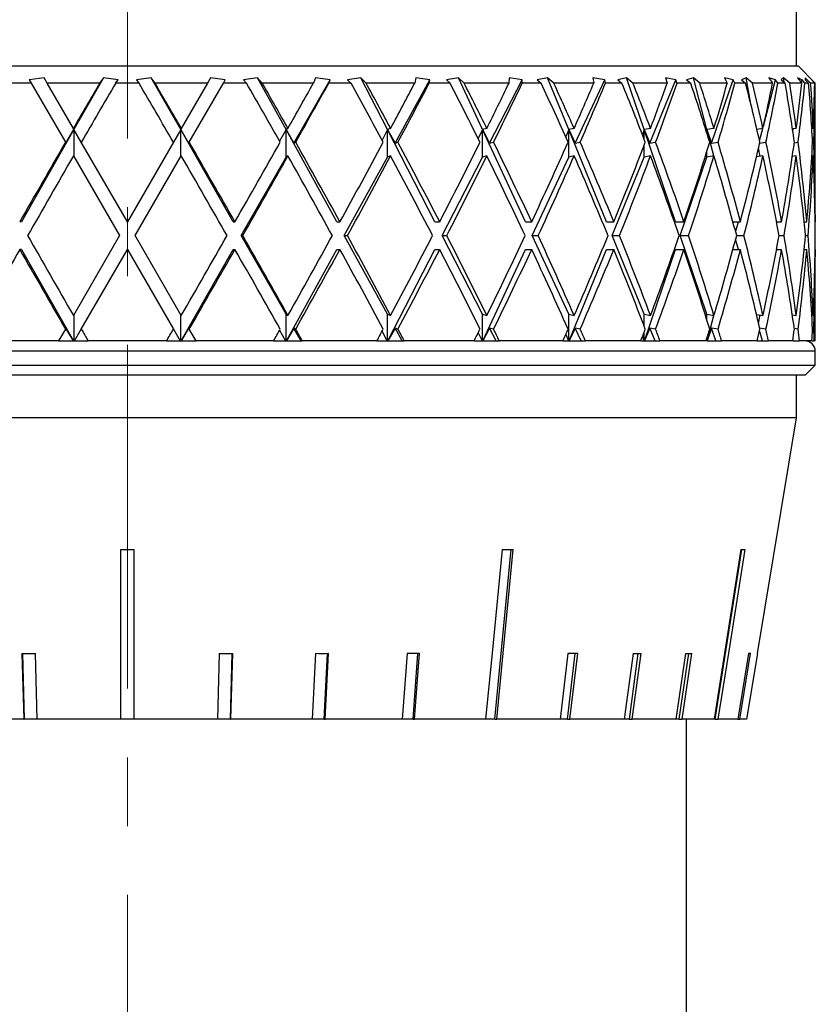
# Model space of a CAD drawing. Header units: inches. Extents: x 1.8 to 31.6, y 1.3 to 21.4.
# Tile 59 of 65: x 28.2 to 29.4, y 8.8 to 10.3. Entities that reach past the tile are written whole.
import ezdxf

# ---------------------------------------------------------------- set-up
doc = ezdxf.new("R2010")
doc.units = ezdxf.units.IN
doc.header["$MEASUREMENT"] = 0
doc.linetypes.add('CENTERX2', pattern=[0.8, 0.5, -0.1, 0.1, -0.1])

msp = doc.modelspace()

# ---------------------------------------------------------------- linework, layer by layer
at = {"color": 7, "linetype": 'CENTERX2', "lineweight": 18}
msp.add_line((28.3766, 6.9036), (28.3766, 15.9104), dxfattribs=at)
at = {"color": 7, "linetype": 'Continuous', "lineweight": 25}
for p, q in [((29.3491, 10.2092), (29.3491, 10.5652)), ((27.4016, 10.2092), (29.3516, 10.2092)), ((29.3766, 10.1842), (29.3516, 10.2092)), ((28.2369, 10.1842), (28.2034, 10.1842)), ((28.2556, 10.1918), (28.2341, 10.189)), ((28.2341, 10.189), (28.2369, 10.1842)), ((28.2369, 10.1842), (28.2866, 10.0982)), ((28.26, 10.1842), (28.2556, 10.1918)), ((28.3363, 10.1842), (28.26, 10.1842)), ((28.2981, 10.1182), (28.26, 10.1842)), ((28.3419, 10.1918), (28.299, 10.1166)), ((28.3419, 10.1918), (28.3363, 10.1842)), ((28.3631, 10.189), (28.3419, 10.1918)), ((28.3596, 10.1842), (28.3631, 10.189)), ((28.3935, 10.1842), (28.3596, 10.1842)), ((28.4112, 10.1918), (28.39, 10.189)), ((28.39, 10.189), (28.3935, 10.1842)), ((28.4168, 10.1842), (28.4112, 10.1918)), ((28.4541, 10.1166), (28.4112, 10.1918)), ((28.4931, 10.1842), (28.4168, 10.1842)), ((28.4931, 10.1842), (28.455, 10.1182)), ((28.4666, 10.0982), (28.5162, 10.1842)), ((28.4975, 10.1918), (28.4931, 10.1842)), ((28.519, 10.189), (28.4975, 10.1918)), ((28.5162, 10.1842), (28.519, 10.189)), ((28.5497, 10.1842), (28.5162, 10.1842)), ((28.5659, 10.1918), (28.5455, 10.189)), ((28.5455, 10.189), (28.5497, 10.1842)), ((28.5726, 10.1842), (28.5659, 10.1918)), ((28.6072, 10.1166), (28.5659, 10.1918)), ((28.6471, 10.1842), (28.5726, 10.1842)), ((28.6187, 10.0967), (28.6713, 10.189)), ((28.6501, 10.1918), (28.6471, 10.1842)), ((28.6713, 10.189), (28.6501, 10.1918)), ((28.6694, 10.1842), (28.6713, 10.189)), ((28.7016, 10.1842), (28.6694, 10.1842)), ((28.716, 10.1918), (28.6968, 10.189)), ((28.6968, 10.189), (28.7016, 10.1842)), ((28.7236, 10.1842), (28.716, 10.1918)), ((28.7547, 10.1166), (28.716, 10.1918)), ((28.7943, 10.1842), (28.7236, 10.1842)), ((28.7657, 10.0967), (28.8164, 10.189)), ((28.796, 10.1918), (28.7943, 10.1842)), ((28.8164, 10.189), (28.796, 10.1918)), ((28.8154, 10.1842), (28.8164, 10.189)), ((28.8456, 10.1842), (28.8154, 10.1842)), ((28.8577, 10.1918), (28.8403, 10.189)), ((28.8403, 10.189), (28.8456, 10.1842)), ((28.866, 10.1842), (28.8577, 10.1918)), ((28.8928, 10.1166), (28.8577, 10.1918)), ((28.9313, 10.1842), (28.866, 10.1842)), ((28.9032, 10.0967), (28.9506, 10.189)), ((28.9315, 10.1918), (28.9313, 10.1842)), ((28.9506, 10.189), (28.9315, 10.1918)), ((28.9505, 10.1842), (28.9506, 10.189)), ((28.978, 10.1842), (28.9505, 10.1842)), ((28.9875, 10.1918), (28.9723, 10.189)), ((28.9723, 10.189), (28.978, 10.1842)), ((28.9964, 10.1842), (28.9875, 10.1918)), ((29.0182, 10.1166), (28.9875, 10.1918)), ((29.0546, 10.1842), (28.9964, 10.1842)), ((29.0276, 10.0967), (29.0707, 10.189)), ((29.0707, 10.189), (29.0534, 10.1918)), ((29.0534, 10.1918), (29.0546, 10.1842)), ((29.0716, 10.1842), (29.0707, 10.189)), ((29.0955, 10.1842), (29.0716, 10.1842)), ((29.1023, 10.1918), (29.0897, 10.189)), ((29.0897, 10.189), (29.0955, 10.1842)), ((29.1115, 10.1842), (29.1023, 10.1918)), ((29.1279, 10.1166), (29.1023, 10.1918)), ((29.1613, 10.1842), (29.1115, 10.1842)), ((29.1361, 10.0967), (29.1738, 10.189)), ((29.1738, 10.189), (29.1586, 10.1918)), ((29.1586, 10.1918), (29.1613, 10.1842)), ((29.1755, 10.1842), (29.1738, 10.189)), ((29.1954, 10.1842), (29.1755, 10.1842)), ((29.1993, 10.1918), (29.1895, 10.189)), ((29.1895, 10.189), (29.1954, 10.1842)), ((29.2086, 10.1842), (29.1993, 10.1918)), ((29.219, 10.1166), (29.1993, 10.1918)), ((29.2486, 10.1842), (29.2086, 10.1842)), ((29.2258, 10.0967), (29.2571, 10.189)), ((29.2571, 10.189), (29.2445, 10.1918)), ((29.2445, 10.1918), (29.2486, 10.1842)), ((29.2597, 10.1842), (29.2571, 10.189)), ((29.2751, 10.1842), (29.2597, 10.1842)), ((29.276, 10.1918), (29.2693, 10.189)), ((29.2693, 10.189), (29.2751, 10.1842)), ((29.2851, 10.1842), (29.276, 10.1918)), ((29.2827, 10.154), (29.276, 10.1918)), ((29.3144, 10.1842), (29.2851, 10.1842)), ((29.3012, 10.1215), (29.3189, 10.189)), ((29.3189, 10.189), (29.3091, 10.1918)), ((29.3091, 10.1918), (29.3144, 10.1842)), ((29.3222, 10.1842), (29.3189, 10.189)), ((29.3327, 10.1842), (29.3222, 10.1842)), ((29.3305, 10.1918), (29.3271, 10.189)), ((29.3271, 10.189), (29.3327, 10.1842)), ((29.3393, 10.1842), (29.3305, 10.1918)), ((29.3311, 10.1856), (29.3305, 10.1918)), ((29.3572, 10.1842), (29.3393, 10.1842)), ((29.3574, 10.189), (29.3507, 10.1918)), ((29.3507, 10.1918), (29.3572, 10.1842)), ((29.3566, 10.1848), (29.3574, 10.189)), ((29.3615, 10.1842), (29.3574, 10.189)), ((29.3668, 10.1842), (29.3615, 10.1842)), ((29.3697, 10.1842), (29.3616, 10.1918)), ((29.3616, 10.1918), (29.3616, 10.189)), ((29.3616, 10.189), (29.3668, 10.1842)), ((29.3717, 10.189), (29.3684, 10.1918)), ((29.3684, 10.1918), (29.3757, 10.1842)), ((29.3757, 10.1842), (29.3697, 10.1842)), ((29.3764, 10.1842), (29.3717, 10.189)), ((29.3717, 10.1884), (29.3717, 10.189)), ((29.3766, 10.1842), (29.3764, 10.1842)), ((29.3766, 9.9823), (29.3766, 10.1842)), ((28.299, 10.1166), (28.2225, 9.9823)), ((28.2874, 10.0967), (28.299, 10.1166)), ((28.299, 10.1166), (28.2981, 10.1182)), ((28.3096, 10.0982), (28.299, 10.1166)), ((28.299, 10.1166), (28.299, 10.0766)), ((28.4541, 10.1166), (28.4435, 10.0982)), ((28.455, 10.1182), (28.4541, 10.1166)), ((28.5306, 9.9823), (28.4541, 10.1166)), ((28.4541, 10.1166), (28.4657, 10.0967)), ((28.4541, 10.0766), (28.4541, 10.1166)), ((28.6072, 10.1166), (28.5978, 10.0997)), ((28.61, 10.1182), (28.6072, 10.1166)), ((28.6072, 10.0766), (28.6072, 10.1166)), ((28.6809, 9.9823), (28.6072, 10.1166)), ((28.6072, 10.1166), (28.6187, 10.0967)), ((28.7547, 10.1166), (28.7468, 10.1014)), ((28.7592, 10.1182), (28.7547, 10.1166)), ((28.7547, 10.0766), (28.7547, 10.1166)), ((28.8237, 9.9823), (28.7547, 10.1166)), ((28.7547, 10.1166), (28.7657, 10.0967)), ((28.8928, 10.1166), (28.8866, 10.1034)), ((28.8991, 10.1182), (28.8928, 10.1166)), ((28.8928, 10.0766), (28.8928, 10.1166)), ((28.9555, 9.9823), (28.8928, 10.1166)), ((28.8928, 10.1166), (28.9032, 10.0967)), ((29.0182, 10.1166), (29.0138, 10.1058)), ((29.026, 10.1182), (29.0182, 10.1166)), ((29.0182, 10.0766), (29.0182, 10.1166)), ((29.0731, 9.9823), (29.0182, 10.1166)), ((29.0182, 10.1166), (29.0276, 10.0967)), ((29.1279, 10.1166), (29.1253, 10.109)), ((29.137, 10.1182), (29.1279, 10.1166)), ((29.1279, 10.1022), (29.1279, 10.1166)), ((29.1734, 9.9823), (29.1279, 10.1166)), ((29.1279, 10.1166), (29.1361, 10.0967)), ((29.219, 10.1166), (29.2183, 10.1137)), ((29.2292, 10.1182), (29.219, 10.1166)), ((29.219, 10.1113), (29.219, 10.1166)), ((29.2291, 10.0782), (29.219, 10.1166)), ((29.219, 10.1166), (29.2258, 10.0967)), ((29.3004, 10.1182), (29.2916, 10.1169)), ((29.2955, 10.1), (29.3003, 10.1182)), ((29.3489, 10.1182), (29.3434, 10.1174)), ((29.3439, 10.1137), (29.3446, 10.1176)), ((29.3735, 10.1182), (29.3714, 10.1179)), ((28.2866, 10.0982), (28.2874, 10.0967)), ((28.3766, 9.9823), (28.3096, 10.0982)), ((28.4435, 10.0982), (28.3766, 9.9823)), ((28.4657, 10.0967), (28.4666, 10.0982)), ((28.6187, 10.0967), (28.6212, 10.0982)), ((28.7657, 10.0967), (28.7699, 10.0982)), ((28.9032, 10.0967), (28.9089, 10.0982)), ((29.0276, 10.0967), (29.0348, 10.0982)), ((29.1279, 10.0766), (29.1279, 10.0942)), ((29.1361, 10.0967), (29.1444, 10.0982)), ((29.2258, 10.0967), (29.2352, 10.0982)), ((29.2956, 10.0968), (29.3048, 10.0982)), ((29.346, 10.0974), (29.3516, 10.0982)), ((29.3725, 10.0979), (29.3743, 10.0982)), ((29.219, 10.0766), (29.219, 10.085)), ((29.2963, 10.0776), (29.2941, 10.0902)), ((28.2981, 10.0782), (28.365, 9.9623)), ((28.3881, 9.9623), (28.455, 10.0782)), ((28.542, 9.9623), (28.6072, 10.0766)), ((28.61, 10.0782), (28.6072, 10.0766)), ((28.6919, 9.9623), (28.7547, 10.0766)), ((28.7592, 10.0782), (28.7547, 10.0766)), ((28.834, 9.9623), (28.8928, 10.0766)), ((28.8991, 10.0782), (28.8928, 10.0766)), ((28.9649, 9.9623), (29.0182, 10.0766)), ((29.026, 10.0782), (29.0182, 10.0766)), ((29.0812, 9.9623), (29.1279, 10.0766)), ((29.137, 10.0782), (29.1279, 10.0766)), ((29.1802, 9.9623), (29.219, 10.0766)), ((29.2292, 10.0782), (29.219, 10.0766)), ((29.3004, 10.0782), (29.291, 10.0768)), ((29.3489, 10.0782), (29.3431, 10.0774)), ((29.3735, 10.0782), (29.3714, 10.0779)), ((28.2225, 9.9823), (28.2201, 9.9823)), ((28.5306, 9.9823), (28.533, 9.9823)), ((28.6809, 9.9823), (28.6856, 9.9823)), ((28.8237, 9.9823), (28.8305, 9.9823)), ((28.9555, 9.9823), (28.9643, 9.9823)), ((29.0731, 9.9823), (29.0837, 9.9823)), ((29.1734, 9.9823), (29.1856, 9.9823)), ((29.2568, 9.9823), (29.2676, 9.9823)), ((29.2608, 9.9676), (29.2647, 9.9823)), ((29.3202, 9.9823), (29.3276, 9.9823)), ((29.3204, 9.9816), (29.3205, 9.9823)), ((29.3604, 9.9823), (29.3642, 9.9823)), ((29.3763, 9.9823), (29.3766, 9.9823)), ((28.365, 9.9623), (28.2981, 9.8464)), ((28.455, 9.8464), (28.3881, 9.9623)), ((28.542, 9.9623), (28.5444, 9.9623)), ((28.6072, 9.848), (28.542, 9.9623)), ((28.7547, 9.848), (28.6919, 9.9623)), ((28.6919, 9.9623), (28.6965, 9.9623)), ((28.8928, 9.848), (28.834, 9.9623)), ((28.834, 9.9623), (28.8408, 9.9623)), ((29.0182, 9.848), (28.9649, 9.9623)), ((28.9649, 9.9623), (28.9736, 9.9623)), ((29.1279, 9.848), (29.0812, 9.9623)), ((29.0812, 9.9623), (29.0918, 9.9623)), ((29.219, 9.848), (29.1802, 9.9623)), ((29.1802, 9.9623), (29.1923, 9.9623)), ((29.2647, 9.9423), (29.2608, 9.957)), ((29.2623, 9.9623), (29.2727, 9.9623)), ((29.324, 9.9623), (29.3311, 9.9623)), ((29.3624, 9.9623), (29.366, 9.9623)), ((28.2225, 9.9423), (28.2201, 9.9423)), ((28.2225, 9.9423), (28.2984, 9.8092)), ((28.3096, 9.8264), (28.3766, 9.9423)), ((28.3766, 9.9423), (28.4435, 9.8264)), ((28.4548, 9.8092), (28.5306, 9.9423)), ((28.5306, 9.9423), (28.533, 9.9423)), ((28.6079, 9.8092), (28.6809, 9.9423)), ((28.6809, 9.9423), (28.6856, 9.9423)), ((28.7553, 9.8092), (28.8237, 9.9423)), ((28.8237, 9.9423), (28.8305, 9.9423)), ((28.8934, 9.8092), (28.9555, 9.9423)), ((28.9555, 9.9423), (28.9643, 9.9423)), ((29.0187, 9.8092), (29.0731, 9.9423)), ((29.0731, 9.9423), (29.0837, 9.9423)), ((29.1283, 9.8092), (29.1734, 9.9423)), ((29.1734, 9.9423), (29.1856, 9.9423)), ((29.2568, 9.9423), (29.2676, 9.9423)), ((29.3202, 9.9423), (29.3276, 9.9423)), ((29.3205, 9.9423), (29.3204, 9.943)), ((29.3604, 9.9423), (29.3642, 9.9423)), ((29.3763, 9.9423), (29.3766, 9.9423)), ((29.3766, 9.8092), (29.3766, 9.9423)), ((28.299, 9.848), (28.299, 9.8092)), ((28.4541, 9.8092), (28.4541, 9.848)), ((28.6072, 9.848), (28.61, 9.8464)), ((28.6072, 9.8092), (28.6072, 9.848)), ((28.7547, 9.8092), (28.7547, 9.848)), ((28.7547, 9.848), (28.7592, 9.8464)), ((28.8928, 9.8092), (28.8928, 9.848)), ((28.8928, 9.848), (28.8991, 9.8464)), ((29.0182, 9.8092), (29.0182, 9.848)), ((29.0182, 9.848), (29.026, 9.8464)), ((29.1279, 9.8304), (29.1279, 9.848)), ((29.1279, 9.848), (29.137, 9.8464)), ((29.219, 9.8396), (29.219, 9.848)), ((29.219, 9.848), (29.2292, 9.8464)), ((29.2193, 9.8092), (29.2291, 9.8464)), ((29.291, 9.8478), (29.3004, 9.8464)), ((29.2941, 9.8344), (29.2963, 9.847)), ((29.3431, 9.8472), (29.3489, 9.8464)), ((29.3714, 9.8467), (29.3735, 9.8464)), ((28.2866, 9.8264), (28.2766, 9.8092)), ((28.2874, 9.8279), (28.2866, 9.8264)), ((28.2983, 9.8092), (28.2874, 9.8279)), ((28.2997, 9.8092), (28.3096, 9.8264)), ((28.4435, 9.8264), (28.4534, 9.8092)), ((28.4657, 9.8279), (28.4548, 9.8092)), ((28.4666, 9.8264), (28.4657, 9.8279)), ((28.4765, 9.8092), (28.4666, 9.8264)), ((28.5978, 9.8249), (28.6065, 9.8092)), ((28.6187, 9.8279), (28.6079, 9.8092)), ((28.6212, 9.8264), (28.6187, 9.8279)), ((28.6293, 9.8092), (28.6187, 9.8279)), ((28.7468, 9.8232), (28.754, 9.8092)), ((28.7657, 9.8279), (28.7553, 9.8092)), ((28.7699, 9.8264), (28.7657, 9.8279)), ((28.776, 9.8092), (28.7657, 9.8279)), ((28.9032, 9.8279), (28.8934, 9.8092)), ((28.9089, 9.8264), (28.9032, 9.8279)), ((28.9128, 9.8092), (28.9032, 9.8279)), ((29.0276, 9.8279), (29.0188, 9.8092)), ((29.0348, 9.8264), (29.0276, 9.8279)), ((29.0364, 9.8092), (29.0276, 9.8279)), ((29.1279, 9.8092), (29.1279, 9.8224)), ((29.1361, 9.8279), (29.1284, 9.8092)), ((29.1444, 9.8264), (29.1361, 9.8279)), ((29.1437, 9.8092), (29.1361, 9.8279)), ((29.2258, 9.8279), (29.2194, 9.8092)), ((29.2352, 9.8264), (29.2258, 9.8279)), ((29.2322, 9.8092), (29.2258, 9.8279)), ((29.2996, 9.8092), (29.2955, 9.8246)), ((29.3048, 9.8264), (29.2956, 9.8278)), ((29.3516, 9.8264), (29.346, 9.8272)), ((29.3743, 9.8264), (29.3725, 9.8267)), ((28.2766, 9.8092), (28.1641, 9.8092)), ((28.2766, 9.8092), (28.2983, 9.8092)), ((28.2983, 9.8092), (28.2984, 9.8092)), ((28.2984, 9.8092), (28.299, 9.8092)), ((28.299, 9.8092), (28.2997, 9.8092)), ((28.2997, 9.8092), (28.3196, 9.8092)), ((28.4335, 9.8092), (28.3196, 9.8092)), ((28.4335, 9.8092), (28.4534, 9.8092)), ((28.4534, 9.8092), (28.4541, 9.8092)), ((28.4541, 9.8092), (28.4548, 9.8092)), ((28.4548, 9.8092), (28.4548, 9.8092)), ((28.4548, 9.8092), (28.4765, 9.8092)), ((28.589, 9.8092), (28.4765, 9.8092)), ((28.589, 9.8092), (28.6065, 9.8092)), ((28.6065, 9.8092), (28.6072, 9.8092)), ((28.6072, 9.8092), (28.6079, 9.8092)), ((28.6079, 9.8092), (28.6079, 9.8092)), ((28.6079, 9.8092), (28.6293, 9.8092)), ((28.6293, 9.8092), (28.6309, 9.8092)), ((28.7392, 9.8092), (28.6309, 9.8092)), ((28.7392, 9.8092), (28.754, 9.8092)), ((28.754, 9.8092), (28.7547, 9.8092)), ((28.7547, 9.8092), (28.7553, 9.8092)), ((28.7553, 9.8092), (28.7553, 9.8092)), ((28.7553, 9.8092), (28.776, 9.8092)), ((28.776, 9.8092), (28.7791, 9.8092)), ((28.8806, 9.8092), (28.7791, 9.8092)), ((28.8806, 9.8092), (28.8922, 9.8092)), ((28.8866, 9.8212), (28.8922, 9.8092)), ((28.8922, 9.8092), (28.8928, 9.8092)), ((28.8928, 9.8092), (28.8934, 9.8092)), ((28.8934, 9.8092), (28.8934, 9.8092)), ((28.8934, 9.8092), (28.9128, 9.8092)), ((28.9128, 9.8092), (28.9173, 9.8092)), ((29.0095, 9.8092), (28.9173, 9.8092)), ((29.0095, 9.8092), (29.0177, 9.8092)), ((29.0138, 9.8188), (29.0177, 9.8092)), ((29.0177, 9.8092), (29.0182, 9.8092)), ((29.0182, 9.8092), (29.0187, 9.8092)), ((29.0187, 9.8092), (29.0188, 9.8092)), ((29.0188, 9.8092), (29.0364, 9.8092)), ((29.0364, 9.8092), (29.0422, 9.8092)), ((29.1228, 9.8092), (29.0422, 9.8092)), ((29.1228, 9.8092), (29.1275, 9.8092)), ((29.1253, 9.8156), (29.1275, 9.8092)), ((29.1275, 9.8092), (29.1279, 9.8092)), ((29.1279, 9.8092), (29.1283, 9.8092)), ((29.1283, 9.8092), (29.1284, 9.8092)), ((29.1284, 9.8092), (29.1437, 9.8092)), ((29.1437, 9.8092), (29.1508, 9.8092)), ((29.2177, 9.8092), (29.1508, 9.8092)), ((29.2183, 9.8109), (29.2187, 9.8092)), ((29.219, 9.8092), (29.219, 9.8133)), ((29.2194, 9.8092), (29.2322, 9.8092)), ((29.2322, 9.8092), (29.2403, 9.8092)), ((29.292, 9.8092), (29.2403, 9.8092)), ((29.292, 9.8092), (29.2996, 9.8092)), ((29.2996, 9.8092), (29.3085, 9.8092)), ((29.3437, 9.8092), (29.3085, 9.8092)), ((29.3442, 9.8092), (29.3439, 9.8109)), ((29.3442, 9.8092), (29.3537, 9.8092)), ((29.3715, 9.8092), (29.3537, 9.8092)), ((29.3715, 9.8092), (29.3749, 9.8092)), ((29.3766, 9.8092), (29.3749, 9.8092)), ((29.3766, 9.7942), (27.3766, 9.7942)), ((29.3766, 9.7742), (29.3766, 9.7942)), ((27.3766, 9.7742), (29.3766, 9.7742)), ((29.3616, 9.7592), (29.3766, 9.7742)), ((29.3616, 9.7592), (27.3916, 9.7592)), ((29.3491, 9.6972), (29.3491, 9.7592)), ((29.3491, 9.6972), (27.4041, 9.6972)), ((29.2924, 9.3549), (29.3491, 9.6972)), ((28.3666, 9.5059), (28.3666, 9.2592)), ((28.3866, 9.2592), (28.3866, 9.5059)), ((28.9107, 9.2592), (28.9347, 9.5059)), ((29.2308, 9.2592), (29.2696, 9.5059)), ((28.2234, 9.3549), (28.2259, 9.2592)), ((28.2242, 9.3549), (28.2267, 9.2592)), ((28.2456, 9.2592), (28.2432, 9.3549)), ((28.5099, 9.3549), (28.5075, 9.2592)), ((28.5264, 9.2592), (28.5289, 9.3549)), ((28.5272, 9.2592), (28.5297, 9.3549)), ((28.65, 9.3549), (28.6451, 9.2592)), ((28.6626, 9.2592), (28.6675, 9.3549)), ((28.6642, 9.2592), (28.6691, 9.3549)), ((28.7834, 9.3549), (28.7762, 9.2592)), ((28.7918, 9.2592), (28.7989, 9.3549)), ((28.794, 9.2592), (28.8012, 9.3549)), ((29.017, 9.3549), (29.0058, 9.2592)), ((29.0164, 9.2592), (29.0276, 9.3549)), ((29.02, 9.2592), (29.0312, 9.3549)), ((29.1116, 9.3549), (29.0987, 9.2592)), ((29.1064, 9.2592), (29.1193, 9.3549)), ((29.1105, 9.2592), (29.1233, 9.3549)), ((29.188, 9.3549), (29.1739, 9.2592)), ((29.1785, 9.2592), (29.1926, 9.3549)), ((29.183, 9.2592), (29.1971, 9.3549)), ((29.2795, 9.3549), (29.2639, 9.2592)), ((29.267, 9.2592), (29.2826, 9.3549)), ((29.2923, 9.3549), (29.2765, 9.2592)), ((29.2924, 9.3549), (29.2923, 9.3549)), ((28.2259, 9.2592), (28.108, 9.2592)), ((28.2259, 9.2592), (28.2267, 9.2592)), ((28.2456, 9.2592), (28.2267, 9.2592)), ((28.3666, 9.2592), (28.2456, 9.2592)), ((28.3866, 9.2592), (28.3666, 9.2592)), ((28.5075, 9.2592), (28.3866, 9.2592)), ((28.5264, 9.2592), (28.5075, 9.2592)), ((28.5264, 9.2592), (28.5272, 9.2592)), ((28.6451, 9.2592), (28.5272, 9.2592)), ((28.6626, 9.2592), (28.6451, 9.2592)), ((28.6626, 9.2592), (28.6642, 9.2592)), ((28.7762, 9.2592), (28.6642, 9.2592)), ((28.7918, 9.2592), (28.7762, 9.2592)), ((28.7918, 9.2592), (28.794, 9.2592)), ((28.8974, 9.2592), (28.794, 9.2592)), ((28.9107, 9.2592), (28.8974, 9.2592)), ((28.9107, 9.2592), (28.9136, 9.2592)), ((29.0058, 9.2592), (28.9136, 9.2592)), ((29.0164, 9.2592), (29.0058, 9.2592)), ((29.0164, 9.2592), (29.02, 9.2592)), ((29.0987, 9.2592), (29.02, 9.2592)), ((29.1064, 9.2592), (29.0987, 9.2592)), ((29.1064, 9.2592), (29.1105, 9.2592)), ((29.1739, 9.2592), (29.1105, 9.2592)), ((29.1785, 9.2592), (29.1739, 9.2592)), ((29.1785, 9.2592), (29.183, 9.2592)), ((29.2294, 9.2592), (29.183, 9.2592)), ((29.1891, 8.6882), (29.1891, 9.2592)), ((29.2308, 9.2592), (29.2294, 9.2592)), ((29.2308, 9.2592), (29.2355, 9.2592)), ((29.2639, 9.2592), (29.2355, 9.2592)), ((29.2639, 9.2592), (29.267, 9.2592)), ((29.2765, 9.2592), (29.267, 9.2592))]:
    msp.add_line(p, q, dxfattribs=at)
at = {"color": 7, "linetype": 'Continuous', "lineweight": 25, "flags": 128}
for points in [[(28.9214, 9.5059), (28.9068, 9.3553), (28.8974, 9.2592)], [(28.9136, 9.2592), (28.923, 9.3553), (28.9376, 9.5059)], [(29.2682, 9.5059), (29.2445, 9.3553), (29.2294, 9.2592)], [(29.2355, 9.2592), (29.2507, 9.3553), (29.2744, 9.5059)]]:
    msp.add_lwpolyline(points, dxfattribs=at)
at = {"color": 7, "linetype": 'Continuous', "lineweight": 25}
msp.add_arc((29.3616, 9.7942), 0.015, 0, 90, dxfattribs=at)
for centre, major_axis, ratio, start_param, end_param in [((28.3766, 9.9823), (0.993, 1.7307), 0.068052, 1.492976, 1.531283), ((28.3766, 9.9423), (0.993, 1.7307), 0.068052, 1.46969, 1.5197), ((28.3766, 9.9423), (-0.993, 1.7307), 0.068052, 4.763486, 4.813495), ((28.3766, 9.9823), (-0.993, 1.7307), 0.068052, 4.751903, 4.790209), ((28.3766, 9.9423), (-0.9719, 1.727), 0.136294, 4.725959, 4.775968), ((28.3766, 9.9823), (-0.9719, 1.727), 0.136294, 4.714376, 4.752682), ((28.3766, 9.9823), (0.993, 1.7307), 0.068052, 4.829955, 4.868261), ((28.3766, 9.9423), (0.993, 1.7307), 0.068052, 4.841538, 4.891548), ((28.3766, 9.9423), (-0.9358, 1.7214), 0.204832, 4.69162, 4.74163), ((28.3766, 9.9823), (-0.9358, 1.7214), 0.204832, 4.680037, 4.718344), ((28.3766, 9.9823), (0.9719, 1.727), 0.136294, 4.867482, 4.905788), ((28.3766, 9.9423), (0.9719, 1.727), 0.136294, 4.879065, 4.929075), ((28.3766, 9.9423), (-0.8831, 1.7151), 0.273566, 4.662577, 4.712587), ((28.3766, 9.9823), (-0.8831, 1.7151), 0.273566, 4.650994, 4.6893), ((28.3766, 9.9823), (0.9358, 1.7214), 0.204832, 4.90182, 4.940126), ((28.3766, 9.9423), (0.9358, 1.7214), 0.204832, 4.913403, 4.963413), ((28.3766, 9.9423), (-0.8112, 1.7097), 0.341999, 4.641636, 4.691646), ((28.3766, 9.9823), (-0.8112, 1.7097), 0.341999, 4.630054, 4.66836), ((28.3766, 9.9823), (0.8831, 1.7151), 0.273566, 4.930864, 4.96917), ((28.3766, 9.9423), (0.8831, 1.7151), 0.273566, 4.942447, 4.992457), ((28.3766, 9.9423), (-0.7161, 1.7071), 0.408882, 4.632651, 4.682661), ((28.3766, 9.9823), (-0.7161, 1.7071), 0.408882, 4.621068, 4.659374), ((28.3766, 9.9823), (0.8112, 1.7097), 0.341999, 4.951804, 4.99011), ((28.3766, 9.9423), (0.8112, 1.7097), 0.341999, 4.963387, 5.013397), ((28.3766, 9.9423), (-0.5916, 1.7094), 0.47164, 4.640714, 4.690724), ((28.3766, 9.9823), (-0.5916, 1.7094), 0.47164, 4.629132, 4.667438), ((28.3766, 9.9823), (0.7161, 1.7071), 0.408882, 4.96079, 4.999096), ((28.3766, 9.9423), (0.7161, 1.7071), 0.408882, 4.972372, 5.022382), ((28.3766, 9.9423), (-0.4306, 1.7172), 0.525577, 4.67146, 4.72147), ((28.3766, 9.9823), (-0.4306, 1.7172), 0.525577, 4.659877, 4.698184), ((28.3766, 9.9823), (0.5916, 1.7094), 0.47164, 4.952726, 4.991032), ((28.3766, 9.9423), (0.5916, 1.7094), 0.47164, 4.964309, 5.014319), ((28.3766, 9.9423), (-0.2299, 1.7272), 0.56347, 4.727667, 4.777677), ((28.3766, 9.9823), (-0.2299, 1.7272), 0.56347, 4.716084, 4.75439), ((28.3766, 9.9823), (0.4306, 1.7172), 0.525577, 4.92198, 4.960287), ((28.3766, 9.9423), (0.4306, 1.7172), 0.525577, 4.933563, 4.983573), ((28.3766, 9.9423), (0, 1.7321), 0.57735, 4.802512, 4.852522), ((28.3766, 9.9823), (0, 1.7321), 0.57735, 4.790929, 4.829235), ((28.3766, 9.9823), (0.2299, 1.7272), 0.56347, 4.865774, 4.90408), ((28.3766, 9.9423), (0.2299, 1.7272), 0.56347, 4.877357, 4.927366), ((28.3766, 9.9823), (0.993, 1.7307), 0.068052, 1.542866, 1.609822), ((28.3766, 9.9823), (-0.993, 1.7307), 0.068052, 4.673363, 4.74032), ((28.3766, 9.9823), (0.993, 1.7307), 0.068052, 4.751415, 4.818372), ((28.3766, 9.9823), (-0.9719, 1.727), 0.136294, 4.635836, 4.702793), ((28.3766, 9.9823), (0.9719, 1.727), 0.136294, 4.788942, 4.855899), ((28.3766, 9.9823), (-0.9358, 1.7214), 0.204832, 4.601498, 4.668454), ((28.3766, 9.9823), (0.9358, 1.7214), 0.204832, 4.82328, 4.890237), ((28.3766, 9.9823), (-0.8831, 1.7151), 0.273566, 4.572454, 4.639411), ((28.3766, 9.9823), (0.8831, 1.7151), 0.273566, 4.852324, 4.919281), ((28.3766, 9.9823), (-0.8112, 1.7097), 0.341999, 4.551514, 4.618471), ((28.3766, 9.9823), (0.8112, 1.7097), 0.341999, 4.873264, 4.940221), ((28.3766, 9.9823), (-0.7161, 1.7071), 0.408882, 4.542528, 4.609485), ((28.3766, 9.9823), (0.7161, 1.7071), 0.408882, 4.88225, 4.949207), ((28.3766, 9.9823), (-0.5916, 1.7094), 0.47164, 4.550592, 4.617549), ((28.3766, 9.9823), (0.5916, 1.7094), 0.47164, 4.874186, 4.941143), ((28.3766, 9.9823), (-0.4306, 1.7172), 0.525577, 4.581337, 4.648294), ((28.3766, 9.9823), (0.4306, 1.7172), 0.525577, 4.843441, 4.910397), ((28.3766, 9.9823), (-0.2299, 1.7272), 0.56347, 4.637544, 4.704501), ((28.3766, 9.9823), (0.2299, 1.7272), 0.56347, 4.787234, 4.854191), ((28.3766, 9.9823), (0, 1.7321), 0.57735, 4.712389, 4.779346), ((28.3766, 9.9423), (0.993, 1.7307), 0.068052, 1.531283, 1.598275), ((28.3766, 9.9423), (-0.993, 1.7307), 0.068052, 4.68491, 4.751903), ((28.3766, 9.9423), (0.993, 1.7307), 0.068052, 4.762962, 4.829955), ((28.3766, 9.9423), (-0.9719, 1.727), 0.136294, 4.647383, 4.714376), ((28.3766, 9.9423), (0.9719, 1.727), 0.136294, 4.800489, 4.867482), ((28.3766, 9.9423), (-0.9358, 1.7214), 0.204832, 4.613045, 4.680037), ((28.3766, 9.9423), (0.9358, 1.7214), 0.204832, 4.834828, 4.90182), ((28.3766, 9.9423), (-0.8831, 1.7151), 0.273566, 4.584001, 4.650994), ((28.3766, 9.9423), (0.8831, 1.7151), 0.273566, 4.863871, 4.930864), ((28.3766, 9.9423), (-0.8112, 1.7097), 0.341999, 4.563061, 4.630054), ((28.3766, 9.9423), (0.8112, 1.7097), 0.341999, 4.884812, 4.951804), ((28.3766, 9.9423), (-0.7161, 1.7071), 0.408882, 4.554076, 4.621068), ((28.3766, 9.9423), (0.7161, 1.7071), 0.408882, 4.893797, 4.96079), ((28.3766, 9.9423), (-0.5916, 1.7094), 0.47164, 4.562139, 4.629132), ((28.3766, 9.9423), (0.5916, 1.7094), 0.47164, 4.885734, 4.952726), ((28.3766, 9.9423), (-0.4306, 1.7172), 0.525577, 4.592885, 4.659877), ((28.3766, 9.9423), (0.4306, 1.7172), 0.525577, 4.854988, 4.92198), ((28.3766, 9.9423), (-0.2299, 1.7272), 0.56347, 4.649091, 4.716084), ((28.3766, 9.9423), (0.2299, 1.7272), 0.56347, 4.798781, 4.865774), ((28.3766, 9.9423), (0, 1.7321), 0.57735, 4.723936, 4.790929), ((28.3766, 9.9823), (-0.993, 1.7307), 0.068052, 1.543317, 1.61031), ((28.3766, 9.9823), (0.993, 1.7307), 0.068052, 4.672875, 4.739868), ((28.3766, 9.9823), (-0.993, 1.7307), 0.068052, 4.594823, 4.661816), ((28.3766, 9.9823), (0.9719, 1.727), 0.136294, 4.710402, 4.777395), ((28.3766, 9.9823), (-0.9719, 1.727), 0.136294, 4.557296, 4.624288), ((28.3766, 9.9823), (0.9358, 1.7214), 0.204832, 4.744741, 4.811733), ((28.3766, 9.9823), (-0.9358, 1.7214), 0.204832, 4.522958, 4.58995), ((28.3766, 9.9823), (0.8831, 1.7151), 0.273566, 4.773784, 4.840777), ((28.3766, 9.9823), (-0.8831, 1.7151), 0.273566, 4.493914, 4.560907), ((28.3766, 9.9823), (0.8112, 1.7097), 0.341999, 4.794724, 4.861717), ((28.3766, 9.9823), (-0.8112, 1.7097), 0.341999, 4.472974, 4.539966), ((28.3766, 9.9823), (0.7161, 1.7071), 0.408882, 4.80371, 4.870702), ((28.3766, 9.9823), (-0.7161, 1.7071), 0.408882, 4.463988, 4.530981), ((28.3766, 9.9823), (0.5916, 1.7094), 0.47164, 4.795646, 4.862639), ((28.3766, 9.9823), (-0.5916, 1.7094), 0.47164, 4.472052, 4.539044), ((28.3766, 9.9823), (0.4306, 1.7172), 0.525577, 4.764901, 4.831893), ((28.3766, 9.9823), (-0.4306, 1.7172), 0.525577, 4.502798, 4.56979), ((28.3766, 9.9823), (0.2299, 1.7272), 0.56347, 4.708694, 4.775687), ((28.3766, 9.9823), (-0.2299, 1.7272), 0.56347, 4.559004, 4.625997), ((28.3766, 9.9823), (0, 1.7321), 0.57735, 4.633849, 4.700842), ((28.3766, 9.9423), (0.993, 1.7307), 0.068052, 1.609822, 1.676779), ((28.3766, 9.9423), (-0.993, 1.7307), 0.068052, 1.53177, 1.598727), ((28.3766, 9.9423), (0.993, 1.7307), 0.068052, 4.684458, 4.751415), ((28.3766, 9.9423), (-0.993, 1.7307), 0.068052, 4.606406, 4.673363), ((28.3766, 9.9423), (0.9719, 1.727), 0.136294, 4.721985, 4.788942), ((28.3766, 9.9423), (-0.9719, 1.727), 0.136294, 4.568879, 4.635836), ((28.3766, 9.9423), (0.9358, 1.7214), 0.204832, 4.756323, 4.82328), ((28.3766, 9.9423), (-0.9358, 1.7214), 0.204832, 4.534541, 4.601498), ((28.3766, 9.9423), (0.8831, 1.7151), 0.273566, 4.785367, 4.852324), ((28.3766, 9.9423), (-0.8831, 1.7151), 0.273566, 4.505497, 4.572454), ((28.3766, 9.9423), (0.8112, 1.7097), 0.341999, 4.806307, 4.873264), ((28.3766, 9.9423), (-0.8112, 1.7097), 0.341999, 4.484557, 4.551514), ((28.3766, 9.9423), (0.7161, 1.7071), 0.408882, 4.815293, 4.88225), ((28.3766, 9.9423), (-0.7161, 1.7071), 0.408882, 4.475571, 4.542528), ((28.3766, 9.9423), (0.5916, 1.7094), 0.47164, 4.807229, 4.874186), ((28.3766, 9.9423), (-0.5916, 1.7094), 0.47164, 4.483635, 4.550592), ((28.3766, 9.9423), (0.4306, 1.7172), 0.525577, 4.776484, 4.843441), ((28.3766, 9.9423), (-0.4306, 1.7172), 0.525577, 4.514381, 4.581337), ((28.3766, 9.9423), (0.2299, 1.7272), 0.56347, 4.720277, 4.787234), ((28.3766, 9.9423), (-0.2299, 1.7272), 0.56347, 4.570587, 4.637544), ((28.3766, 9.9423), (0, 1.7321), 0.57735, 4.645432, 4.712389), ((28.3766, 9.9823), (-0.993, 1.7307), 0.068052, 1.621893, 1.631863), ((28.3766, 9.9823), (0.993, 1.7307), 0.068052, 4.651322, 4.661292), ((28.3766, 9.9823), (0.9719, 1.727), 0.136294, 4.688849, 4.698819), ((28.3766, 9.9823), (-0.993, 1.7307), 0.068052, 4.57327, 4.58324), ((28.3766, 9.9823), (0.9358, 1.7214), 0.204832, 4.723187, 4.733158), ((28.3766, 9.9823), (-0.9719, 1.727), 0.136294, 4.535743, 4.545713), ((28.3766, 9.9823), (0.8831, 1.7151), 0.273566, 4.752231, 4.762201), ((28.3766, 9.9823), (-0.9358, 1.7214), 0.204832, 4.501405, 4.511375), ((28.3766, 9.9823), (0.8112, 1.7097), 0.341999, 4.773171, 4.783141), ((28.3766, 9.9823), (-0.8831, 1.7151), 0.273566, 4.472361, 4.482331), ((28.3766, 9.9823), (0.7161, 1.7071), 0.408882, 4.782157, 4.792127), ((28.3766, 9.9823), (-0.8112, 1.7097), 0.341999, 4.451421, 4.461391), ((28.3766, 9.9823), (0.5916, 1.7094), 0.47164, 4.774093, 4.784063), ((28.3766, 9.9823), (-0.7161, 1.7071), 0.408882, 4.442435, 4.452405), ((28.3766, 9.9823), (0.4306, 1.7172), 0.525577, 4.743347, 4.753318), ((28.3766, 9.9823), (-0.5916, 1.7094), 0.47164, 4.450499, 4.460469), ((28.3766, 9.9823), (0.2299, 1.7272), 0.56347, 4.687141, 4.697111), ((28.3766, 9.9823), (-0.4306, 1.7172), 0.525577, 4.481244, 4.491215), ((28.3766, 9.9823), (0, 1.7321), 0.57735, 4.612296, 4.622266), ((28.3766, 9.9823), (-0.2299, 1.7272), 0.56347, 4.537451, 4.547421), ((28.3766, 9.666), (0.967, 0), 0.165587, 4.702047, 4.722731), ((28.361, 9.666), (0.967, -0.0958), 0.132649, 5.343689, 5.364373), ((28.3513, 9.666), (0.9673, -0.1527), 0.049895, 5.96667, 5.987353), ((28.3806, 9.5108), (0.9413, 0.0251), 0.163433, 4.540276, 4.561524), ((28.3725, 9.5108), (0.9413, -0.0251), 0.163433, 4.863254, 4.884502), ((28.3686, 9.5108), (0.9413, -0.0494), 0.15705, 5.024277, 5.045525), ((28.3648, 9.5108), (0.9413, -0.0723), 0.146669, 5.184427, 5.205675), ((28.3583, 9.5108), (0.9414, -0.1117), 0.11544, 5.501052, 5.5223), ((28.3557, 9.5108), (0.9414, -0.1273), 0.095551, 5.65734, 5.678588), ((28.3536, 9.5108), (0.9415, -0.1397), 0.073522, 5.812379, 5.833627), ((28.3511, 9.5108), (0.9416, -0.154), 0.02521, 6.119664, 6.140912)]:
    msp.add_ellipse(centre, major_axis=major_axis, ratio=ratio, start_param=start_param, end_param=end_param, dxfattribs=at)

doc.saveas('drawing.dxf')
